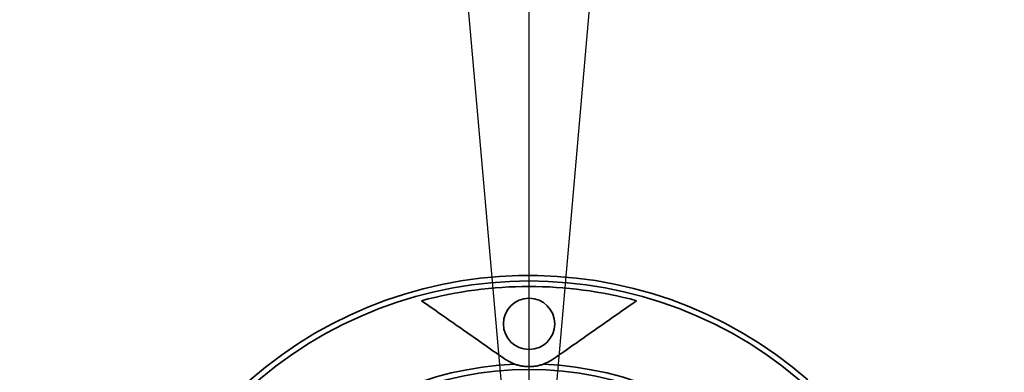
# Model space of a CAD drawing. Header units: millimetres. Extents: x 0 to 4200, y 0 to 2974.
# Tile 35 of 40: x 2987 to 3160, y 1880 to 1942. Entities that reach past the tile are written whole.
import ezdxf

# ---------------------------------------------------------------- set-up
doc = ezdxf.new("R2010")
doc.units = ezdxf.units.MM
doc.header["$LTSCALE"] = 10
doc.linetypes.add('CENTERX2', pattern=[20.32, 12.7, -2.54, 2.54, -2.54])
doc.layers.add('中心线层', color=6, linetype='CENTERX2', lineweight=25)
doc.layers.add('标注层', color=150, linetype='Continuous')
doc.styles.add('SLDTEXTSTYLE1', font='仿宋_GB2312')
doc.dimstyles.new('SLDDIMSTYLE0', dxfattribs={"dimtxt": 35, "dimasz": 40, "dimexe": 0, "dimexo": 0.0625, "dimgap": 8.75, "dimtad": 0, "dimtih": 1, "dimtoh": 1, "dimrnd": 1e-09, "dimzin": 12, "dimdsep": 46, "dimtxsty": 'SLDTEXTSTYLE1', "dimsah": 1, "dimcen": 0, "dimadec": 0, "dimazin": 3, "dimtfac": 1, "dimtdec": 3, "dimtofl": 0, "dimtmove": 0, "dimatfit": 3, "dimfxl": 1, "dimfrac": 2, "dimtolj": 1, "dimtzin": 12, "dimarcsym": 0})

# ---------------------------------------------------------------- blocks, each defined once
blk = doc.blocks.new('_D_3')
at = {"layer": '标注层'}
for p, q in [((3842.05, 2336.14), (3963.72, 2417.76)), ((3963.72, 2417.76), (4093.89, 2417.76))]:
    blk.add_line(p, q, dxfattribs=at)
blk.add_solid([(3842.05, 2336.14), (3878.05, 2354.27), (3872.48, 2362.58)], dxfattribs=at)
at = {"layer": '标注层', "char_height": 35, "attachment_point": 1, "style": 'SLDTEXTSTYLE1'}
for s, insert in [('%%c', (3973.72, 2462.88)), ('1844', (4012.42, 2462.88))]:
    blk.add_mtext(s, dxfattribs=dict(at, insert=insert))
blk = doc.blocks.new('SW_CENTERMARKSYMBOL_3')
at = {"layer": '中心线层', "color": 0}
blk.add_line((0, 1), (0, 922.5), dxfattribs=at)

msp = doc.modelspace()

# ---------------------------------------------------------------- linework, layer by layer
at = {"color": 7, "linetype": 'Continuous', "lineweight": 35}
for centre, radius in [((3076.381, 1888.491), 4.5), ((3076.381, 1822.491), 58)]:
    msp.add_circle(centre, radius, dxfattribs=at)
for radius, start, end in [(74.5, 48.93423, 218.87441), (72.559, 74.92183, 105.07817), (58.971, 92.40292, 177.59708), (58.971, 2.40292, 87.59708)]:
    msp.add_arc((3076.381, 1822.491), radius, start, end, dxfattribs=at)
at = {"color": 8, "linetype": 'Continuous', "lineweight": 35}
msp.add_arc((3076.381, 1822.491), 73.529, 322.07403, 217.92597, dxfattribs=at)
at = {"color": 7, "linetype": 'Continuous', "lineweight": 35}
for points, knots in [([(3057.506, 1892.552), (3059.771, 1890.966), (3062.093, 1889.34), (3065.712, 1886.806), (3066.941, 1885.945), (3069.459, 1884.182), (3070.749, 1883.279), (3072.079, 1882.348)], [0, 0, 0, 0, 0.5, 0.5, 0.75, 0.75, 1, 1, 1, 1]), ([(3080.683, 1882.348), (3082.013, 1883.279), (3083.303, 1884.182), (3085.821, 1885.945), (3087.05, 1886.806), (3090.669, 1889.34), (3092.991, 1890.966), (3095.256, 1892.552)], [0, 0, 0, 0, 0.25, 0.25, 0.5, 0.5, 1, 1, 1, 1]), ([(3072.079, 1882.348), (3072.318, 1882.18), (3072.58, 1882.017), (3073.176, 1881.702), (3073.507, 1881.551), (3073.909, 1881.41)], [0, 0, 0, 0, 0.5, 0.5, 1, 1, 1, 1]), ([(3078.853, 1881.41), (3078.691, 1881.354), (3078.522, 1881.301), (3078.168, 1881.205), (3077.981, 1881.161), (3077.584, 1881.086), (3077.373, 1881.053), (3077.02, 1881.018), (3076.896, 1881.008), (3076.643, 1880.995), (3076.51, 1880.991), (3076.116, 1880.991), (3075.857, 1881.006), (3075.388, 1881.054), (3075.171, 1881.087), (3074.774, 1881.163), (3074.59, 1881.206), (3074.239, 1881.301), (3074.071, 1881.354), (3073.909, 1881.41)], [0, 0, 0, 0, 0.125, 0.125, 0.25, 0.25, 0.375, 0.375, 0.4375, 0.4375, 0.5, 0.5, 0.625, 0.625, 0.75, 0.75, 0.875, 0.875, 1, 1, 1, 1]), ([(3078.853, 1881.41), (3079.255, 1881.551), (3079.586, 1881.702), (3080.181, 1882.017), (3080.444, 1882.18), (3080.683, 1882.348)], [0, 0, 0, 0, 0.5, 0.5, 1, 1, 1, 1])]:
    msp.add_open_spline(points, degree=3, knots=knots, dxfattribs=at)
at = {"layer": '中心线层', "linetype": 'CENTERX2'}
for q in [(2996.023, 2740.983), (3156.739, 2740.983)]:
    msp.add_line((3076.381, 1822.491), q, dxfattribs=at)
msp.add_arc((3076.381, 1822.491), 922, 95, 85, dxfattribs=at)

# ---------------------------------------------------------------- block references
at = {"layer": '中心线层'}
msp.add_blockref('SW_CENTERMARKSYMBOL_3', (3076.381, 1822.491), dxfattribs=at)

# ---------------------------------------------------------------- dimensions: what is measured, and where the dimension line sits
at = {"layer": '标注层'}
dim = msp.add_diameter_dim_2p(p1=(2310.713, 1308.841), p2=(3842.049, 2336.141), dimstyle='SLDDIMSTYLE0', dxfattribs=at)
dim.commit()
dim.dimension.update_dxf_attribs({"geometry": '_D_3', "text_midpoint": (4033.803, 2440.998), "dimtype": 163})

doc.saveas('drawing.dxf')
